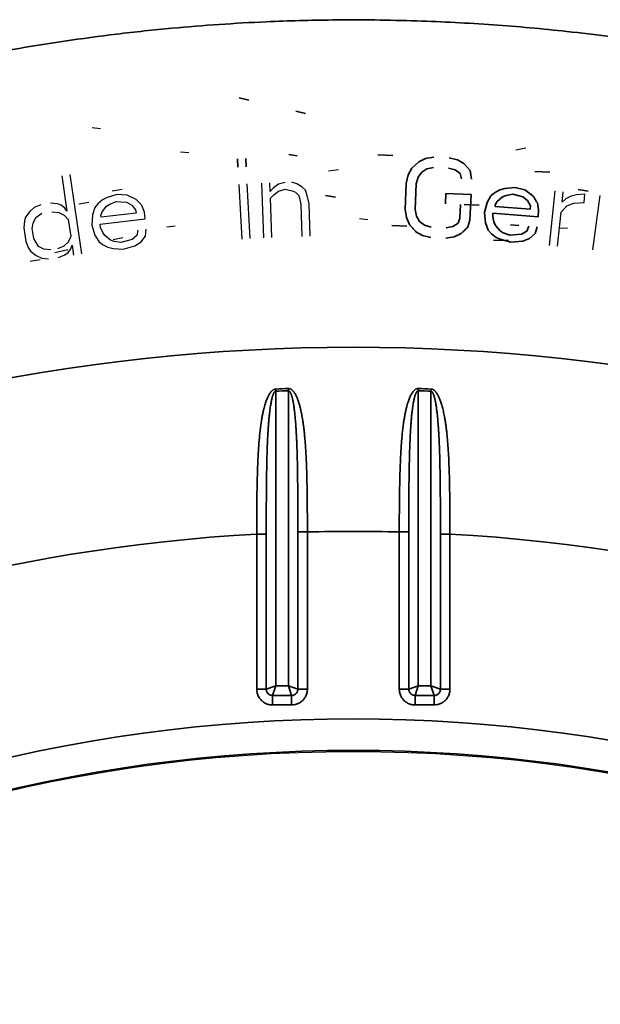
# Model space of a CAD drawing. Header units: millimetres. Extents: x -12192 to 12192, y -600 to 5895.
# Tile 76 of 118: x 1683 to 1701, y 3807 to 3838. Entities that reach past the tile are written whole.
import ezdxf

# ---------------------------------------------------------------- set-up
doc = ezdxf.new("R2010")
doc.units = ezdxf.units.MM
doc.header["$LTSCALE"] = 20
doc.layers.add('_Sichtbarkanten', color=7, linetype='Continuous', lineweight=25)
doc.layers.add('Sichtbar schmal (ISO)', color=7, linetype='Continuous', lineweight=35)

msp = doc.modelspace()

# ---------------------------------------------------------------- linework, layer by layer
at = {"layer": '_Sichtbarkanten'}
for p, q in [((1685.133, 3834.103), (1684.875, 3834.137)), ((1687.884, 3833.358), (1687.626, 3833.384)), ((1698.064, 3833.448), (1698.369, 3833.516)), ((1683.93, 3832.648), (1684.093, 3831.543)), ((1684.553, 3830.213), (1684.188, 3832.686)), ((1692.232, 3832.798), (1692.541, 3832.844)), ((1689.441, 3832.377), (1689.53, 3830.677)), ((1689.79, 3830.691), (1689.701, 3832.391)), ((1690.151, 3832.416), (1690.206, 3830.715)), ((1690.42, 3832.159), (1690.411, 3832.424)), ((1690.673, 3832.38), (1690.52, 3832.268)), ((1690.88, 3832.44), (1690.673, 3832.38)), ((1691.246, 3832.398), (1691.088, 3832.446)), ((1691.405, 3832.297), (1691.246, 3832.398)), ((1685.653, 3832.058), (1685.348, 3831.97)), ((1685.503, 3832.177), (1685.81, 3832.233)), ((1685.969, 3832.041), (1685.653, 3832.058)), ((1686.246, 3831.912), (1685.969, 3832.041)), ((1690.52, 3832.268), (1690.42, 3832.159)), ((1690.427, 3831.946), (1690.527, 3832.056)), ((1690.527, 3832.056), (1690.68, 3832.167)), ((1690.68, 3832.167), (1690.887, 3832.227)), ((1690.887, 3832.227), (1691.097, 3832.181)), ((1691.097, 3832.181), (1691.202, 3832.131)), ((1691.202, 3832.131), (1691.31, 3832.028)), ((1691.31, 3832.028), (1691.371, 3831.764)), ((1691.513, 3832.194), (1691.405, 3832.297)), ((1691.57, 3832.036), (1691.513, 3832.194)), ((1691.631, 3831.772), (1691.57, 3832.036)), ((1699.279, 3832.173), (1699.103, 3830.48)), ((1699.505, 3831.829), (1699.538, 3832.147)), ((1699.946, 3832.051), (1699.786, 3832.014)), ((1700.211, 3832.077), (1699.946, 3832.051)), ((1700.184, 3831.812), (1700.211, 3832.077)), ((1700.675, 3832.029), (1700.45, 3830.342)), ((1683.274, 3831.744), (1683.075, 3831.661)), ((1683.797, 3831.768), (1683.583, 3831.79)), ((1683.908, 3831.73), (1683.797, 3831.768)), ((1684.026, 3831.64), (1683.908, 3831.73)), ((1684.463, 3831.773), (1684.77, 3831.828)), ((1685.056, 3831.776), (1684.964, 3831.659)), ((1685.199, 3831.9), (1685.056, 3831.776)), ((1685.348, 3831.97), (1685.199, 3831.9)), ((1685.327, 3831.7), (1685.424, 3831.765)), ((1685.424, 3831.765), (1685.625, 3831.841)), ((1685.625, 3831.841), (1685.941, 3831.824)), ((1685.941, 3831.824), (1686.109, 3831.736)), ((1686.109, 3831.736), (1686.23, 3831.589)), ((1686.501, 3831.513), (1686.425, 3831.718)), ((1690.467, 3830.723), (1690.427, 3831.946)), ((1691.371, 3831.764), (1691.404, 3830.754)), ((1691.664, 3830.762), (1691.631, 3831.772)), ((1699.619, 3831.924), (1699.505, 3831.829)), ((1699.786, 3832.014), (1699.619, 3831.924)), ((1699.649, 3831.707), (1699.867, 3831.791)), ((1699.867, 3831.791), (1700.184, 3831.812)), ((1682.936, 3831.533), (1682.805, 3831.353)), ((1683.075, 3831.661), (1682.936, 3831.533)), ((1683.122, 3831.346), (1683.313, 3831.481)), ((1683.622, 3831.527), (1683.836, 3831.505)), ((1683.836, 3831.505), (1684.006, 3831.422)), ((1684.006, 3831.422), (1684.132, 3831.28)), ((1684.093, 3831.543), (1684.026, 3831.64)), ((1684.885, 3831.435), (1684.869, 3831.112)), ((1684.964, 3831.659), (1684.885, 3831.435)), ((1685.15, 3831.412), (1685.189, 3831.524)), ((1685.156, 3831.359), (1685.15, 3831.412)), ((1686.242, 3831.483), (1685.156, 3831.359)), ((1685.189, 3831.524), (1685.327, 3831.7)), ((1686.23, 3831.589), (1686.242, 3831.483)), ((1686.525, 3831.302), (1686.501, 3831.513)), ((1699.362, 3830.454), (1699.472, 3831.512)), ((1682.769, 3831.24), (1682.749, 3831.022)), ((1682.805, 3831.353), (1682.769, 3831.24)), ((1683.014, 3831.007), (1683.042, 3831.172)), ((1683.042, 3831.172), (1683.122, 3831.346)), ((1684.132, 3831.28), (1684.21, 3830.753)), ((1684.869, 3831.112), (1684.957, 3830.801)), ((1685.128, 3831.142), (1686.525, 3831.302)), ((1685.14, 3831.036), (1685.128, 3831.142)), ((1693.455, 3831.275), (1693.198, 3831.309)), ((1682.749, 3831.022), (1682.811, 3830.601)), ((1683.061, 3830.691), (1683.014, 3831.007)), ((1684.957, 3830.801), (1685.085, 3830.602)), ((1685.21, 3830.884), (1685.14, 3831.036)), ((1685.274, 3830.784), (1685.21, 3830.884)), ((1686.303, 3830.955), (1686.269, 3830.79)), ((1686.534, 3830.767), (1686.562, 3830.985)), ((1687.2, 3831.057), (1687.459, 3831.087)), ((1699.415, 3831.015), (1699.675, 3831.023)), ((1682.811, 3830.601), (1682.893, 3830.398)), ((1683.203, 3830.443), (1683.061, 3830.691)), ((1684.13, 3830.58), (1683.991, 3830.452)), ((1684.21, 3830.753), (1684.13, 3830.58)), ((1685.085, 3830.602), (1685.201, 3830.508)), ((1685.201, 3830.508), (1685.368, 3830.42)), ((1685.447, 3830.643), (1685.274, 3830.784)), ((1685.557, 3830.602), (1685.447, 3830.643)), ((1685.53, 3830.661), (1685.834, 3830.728)), ((1685.77, 3830.573), (1685.557, 3830.602)), ((1686.126, 3830.667), (1685.77, 3830.573)), ((1686.269, 3830.79), (1686.126, 3830.667)), ((1686.202, 3830.462), (1686.397, 3830.591)), ((1686.397, 3830.591), (1686.534, 3830.767)), ((1682.893, 3830.398), (1682.96, 3830.3)), ((1682.96, 3830.3), (1683.138, 3830.165)), ((1683.373, 3830.361), (1683.203, 3830.443)), ((1683.587, 3830.339), (1683.373, 3830.361)), ((1683.715, 3830.257), (1684.122, 3830.348)), ((1683.991, 3830.452), (1683.793, 3830.369)), ((1683.832, 3830.106), (1684.03, 3830.189)), ((1684.03, 3830.189), (1684.125, 3830.257)), ((1684.125, 3830.257), (1684.213, 3830.377)), ((1684.213, 3830.377), (1684.249, 3830.49)), ((1684.249, 3830.49), (1684.295, 3830.175)), ((1685.368, 3830.42), (1685.529, 3830.385)), ((1685.529, 3830.385), (1685.846, 3830.367)), ((1685.846, 3830.367), (1686.202, 3830.462)), ((1682.948, 3829.984), (1683.256, 3830.04)), ((1683.138, 3830.165), (1683.308, 3830.083)), ((1683.308, 3830.083), (1683.522, 3830.06))]:
    msp.add_line(p, q, dxfattribs=at)
msp.add_arc((1693.005, 3767.272), 47.457, 56.5611, 123.4389, dxfattribs=at)
for points in [[(1686.425, 3831.718), (1686.405, 3831.74), (1686.366, 3831.783), (1686.306, 3831.847), (1686.266, 3831.891), (1686.246, 3831.912)], [(1699.472, 3831.512), (1699.491, 3831.533), (1699.531, 3831.577), (1699.59, 3831.642), (1699.629, 3831.685), (1699.649, 3831.707)]]:
    msp.add_open_spline(points, degree=3, dxfattribs=at)
at = {"layer": 'Sichtbar schmal (ISO)'}
for p, q in [((1689.752, 3834.997), (1689.449, 3835.068)), ((1691.519, 3834.583), (1691.217, 3834.654)), ((1691.258, 3833.264), (1691.001, 3833.307)), ((1694.239, 3833.277), (1693.77, 3833.296)), ((1689.399, 3833.174), (1689.413, 3832.908)), ((1689.673, 3832.922), (1689.659, 3833.187)), ((1695.04, 3833.084), (1694.824, 3832.88)), ((1695.253, 3833.182), (1695.04, 3833.084)), ((1695.515, 3833.225), (1695.253, 3833.182)), ((1696.242, 3833.142), (1695.984, 3833.206)), ((1696.446, 3833.027), (1696.242, 3833.142)), ((1696.645, 3832.806), (1696.446, 3833.027)), ((1694.711, 3832.672), (1694.648, 3832.408)), ((1694.824, 3832.88), (1694.711, 3832.672)), ((1695.021, 3832.606), (1695.132, 3832.761)), ((1695.132, 3832.761), (1695.292, 3832.861)), ((1695.292, 3832.861), (1695.502, 3832.906)), ((1695.971, 3832.887), (1696.177, 3832.825)), ((1696.177, 3832.825), (1696.328, 3832.712)), ((1696.328, 3832.712), (1696.374, 3832.551)), ((1696.686, 3832.538), (1696.645, 3832.806)), ((1699.124, 3832.758), (1698.656, 3832.777)), ((1694.648, 3832.408), (1694.615, 3831.611)), ((1694.928, 3831.598), (1694.96, 3832.396)), ((1694.96, 3832.396), (1695.021, 3832.606)), ((1692.446, 3831.984), (1692.138, 3832.036)), ((1695.886, 3832.092), (1695.873, 3831.773)), ((1696.667, 3832.06), (1695.886, 3832.092)), ((1696.634, 3831.262), (1696.667, 3832.06)), ((1697.4, 3832.115), (1697.288, 3832.017)), ((1697.564, 3832.209), (1697.4, 3832.115)), ((1697.723, 3832.251), (1697.564, 3832.209)), ((1697.651, 3831.989), (1697.759, 3832.034)), ((1698.039, 3832.28), (1697.723, 3832.251)), ((1697.759, 3832.034), (1697.971, 3832.072)), ((1697.971, 3832.072), (1698.278, 3831.995)), ((1698.347, 3832.203), (1698.039, 3832.28)), ((1698.594, 3832.024), (1698.347, 3832.203)), ((1700.313, 3832.164), (1700.005, 3832.216)), ((1696.341, 3831.754), (1696.324, 3831.328)), ((1696.925, 3831.73), (1696.457, 3831.749)), ((1697.168, 3831.813), (1697.091, 3831.499)), ((1697.288, 3832.017), (1697.168, 3831.813)), ((1697.419, 3831.687), (1697.423, 3831.74)), ((1697.423, 3831.74), (1697.483, 3831.842)), ((1697.483, 3831.842), (1697.651, 3831.989)), ((1698.278, 3831.995), (1698.426, 3831.877)), ((1698.426, 3831.877), (1698.518, 3831.71)), ((1698.769, 3831.584), (1698.734, 3831.8)), ((1694.615, 3831.611), (1694.657, 3831.343)), ((1694.971, 3831.384), (1694.928, 3831.598)), ((1697.091, 3831.499), (1697.119, 3831.177)), ((1697.343, 3831.373), (1697.351, 3831.479)), ((1697.351, 3831.479), (1698.753, 3831.371)), ((1698.51, 3831.603), (1697.419, 3831.687)), ((1698.518, 3831.71), (1698.51, 3831.603)), ((1698.753, 3831.371), (1698.769, 3831.584)), ((1694.657, 3831.343), (1694.752, 3831.126)), ((1695.069, 3831.22), (1694.971, 3831.384)), ((1695.22, 3831.107), (1695.069, 3831.22)), ((1695.426, 3831.046), (1695.22, 3831.107)), ((1696.266, 3831.171), (1696.105, 3831.071)), ((1696.324, 3831.328), (1696.266, 3831.171)), ((1696.573, 3831.052), (1696.634, 3831.262)), ((1697.119, 3831.177), (1697.206, 3830.956)), ((1697.382, 3831.21), (1697.343, 3831.373)), ((1697.426, 3831.1), (1697.382, 3831.21)), ((1698.158, 3831.097), (1697.899, 3831.117)), ((1694.666, 3831.077), (1694.198, 3831.096)), ((1694.951, 3830.905), (1695.155, 3830.79)), ((1696.105, 3831.071), (1695.895, 3831.026)), ((1696.144, 3830.75), (1696.357, 3830.848)), ((1697.206, 3830.956), (1697.302, 3830.842)), ((1697.302, 3830.842), (1697.45, 3830.724)), ((1697.57, 3830.929), (1697.426, 3831.1)), ((1697.67, 3830.868), (1697.57, 3830.929)), ((1697.873, 3830.799), (1697.67, 3830.868)), ((1698.241, 3830.824), (1697.873, 3830.799)), ((1698.405, 3830.918), (1698.241, 3830.824)), ((1698.469, 3831.073), (1698.405, 3830.918)), ((1698.492, 3830.698), (1698.66, 3830.845)), ((1698.66, 3830.845), (1698.729, 3831.053)), ((1695.155, 3830.79), (1695.413, 3830.727)), ((1695.882, 3830.708), (1696.144, 3830.75)), ((1697.834, 3830.628), (1697.365, 3830.647)), ((1697.45, 3830.724), (1697.601, 3830.659)), ((1697.601, 3830.659), (1697.909, 3830.583)), ((1697.909, 3830.583), (1698.277, 3830.608)), ((1698.277, 3830.608), (1698.492, 3830.698)), ((1690.588, 3826.012), (1690.59, 3825.945)), ((1690.59, 3825.945), (1690.59, 3816.776)), ((1690.981, 3826.027), (1690.983, 3825.96)), ((1690.983, 3816.776), (1690.983, 3825.96)), ((1695.027, 3825.96), (1695.027, 3816.776)), ((1695.422, 3826.012), (1695.42, 3825.945)), ((1695.42, 3816.776), (1695.42, 3825.945)), ((1689.999, 3821.501), (1689.999, 3816.677)), ((1689.999, 3821.501), (1690.295, 3821.501)), ((1690.295, 3821.501), (1690.295, 3816.677)), ((1691.575, 3821.566), (1691.279, 3821.566)), ((1691.279, 3816.677), (1691.279, 3821.566)), ((1691.575, 3816.677), (1691.575, 3821.566)), ((1694.435, 3821.566), (1694.435, 3816.677)), ((1694.435, 3821.566), (1694.731, 3821.566)), ((1694.731, 3821.566), (1694.731, 3816.677)), ((1696.011, 3821.501), (1695.715, 3821.501)), ((1695.715, 3816.677), (1695.715, 3821.501)), ((1696.011, 3816.677), (1696.011, 3821.501)), ((1690.295, 3816.677), (1690.59, 3816.776)), ((1690.492, 3816.48), (1690.59, 3816.776)), ((1690.59, 3816.776), (1690.983, 3816.776)), ((1691.279, 3816.677), (1690.983, 3816.776)), ((1691.082, 3816.48), (1690.983, 3816.776)), ((1694.731, 3816.677), (1695.027, 3816.776)), ((1694.928, 3816.48), (1695.027, 3816.776)), ((1695.027, 3816.776), (1695.42, 3816.776)), ((1695.715, 3816.677), (1695.419, 3816.776)), ((1695.518, 3816.48), (1695.42, 3816.776)), ((1689.999, 3816.677), (1690.295, 3816.677)), ((1690.492, 3816.48), (1691.082, 3816.48)), ((1690.492, 3816.184), (1690.492, 3816.48)), ((1691.082, 3816.184), (1691.082, 3816.48)), ((1691.575, 3816.677), (1691.279, 3816.677)), ((1694.435, 3816.677), (1694.731, 3816.677)), ((1694.928, 3816.48), (1695.518, 3816.48)), ((1694.928, 3816.184), (1694.928, 3816.48)), ((1695.518, 3816.184), (1695.518, 3816.48)), ((1696.011, 3816.677), (1695.715, 3816.677)), ((1690.492, 3816.184), (1691.082, 3816.184)), ((1694.928, 3816.184), (1695.518, 3816.184))]:
    msp.add_line(p, q, dxfattribs=at)
for radius, start, end in [(60.041, 65.05667, 114.94333), (58.79, 91.97291, 92.35656), (58.723, 91.97291, 92.35656), (58.723, 87.64344, 88.02709), (58.79, 87.64344, 88.02709), (54.312, 93.1729, 117.6276), (54.312, 88.4912, 91.5088), (54.312, 62.3724, 86.8271), (48.479, 58.6998, 121.3002), (47.498, 58.6998, 121.3002)]:
    msp.add_arc((1693.005, 3767.272), radius, start, end, dxfattribs=at)
msp.add_ellipse((1695.029, 3825.96), major_axis=(-0.01, -0.3), ratio=0.007759, start_param=4.4866, end_param=4.712389, dxfattribs=at)
for points, knots in [([(1667.651, 3832.022), (1667.787, 3832.084), (1667.922, 3832.144), (1668.058, 3832.205), (1669.356, 3832.781), (1670.672, 3833.311), (1672.002, 3833.794), (1672.24, 3833.881), (1672.478, 3833.966), (1672.717, 3834.049), (1673.953, 3834.481), (1675.2, 3834.873), (1676.46, 3835.225), (1676.808, 3835.323), (1677.157, 3835.417), (1677.507, 3835.508), (1678.668, 3835.81), (1679.839, 3836.079), (1681.015, 3836.313), (1681.475, 3836.405), (1681.937, 3836.491), (1682.399, 3836.572), (1683.474, 3836.76), (1684.554, 3836.92), (1685.638, 3837.051), (1686.21, 3837.12), (1686.784, 3837.181), (1687.358, 3837.234), (1688.337, 3837.325), (1689.319, 3837.392), (1690.302, 3837.435), (1690.985, 3837.465), (1691.669, 3837.484), (1692.354, 3837.491), (1693.231, 3837.5), (1694.108, 3837.491), (1694.984, 3837.462), (1695.776, 3837.437), (1696.568, 3837.396), (1697.358, 3837.34), (1698.122, 3837.286), (1698.886, 3837.217), (1699.648, 3837.134), (1700.543, 3837.037), (1701.437, 3836.92), (1702.332, 3836.782), (1702.985, 3836.682), (1703.64, 3836.571), (1704.297, 3836.448), (1705.299, 3836.26), (1706.307, 3836.046), (1707.318, 3835.804), (1707.879, 3835.67), (1708.44, 3835.527), (1709.003, 3835.375), (1710.129, 3835.072), (1711.26, 3834.732), (1712.383, 3834.359), (1712.835, 3834.209), (1713.285, 3834.054), (1713.733, 3833.893), (1714.962, 3833.454), (1716.176, 3832.975), (1717.377, 3832.456), (1717.705, 3832.315), (1718.032, 3832.17), (1718.359, 3832.022)], [0, 0, 0, 0, 0.008623, 0.008623, 0.008623, 0.090909, 0.090909, 0.090909, 0.105629, 0.105629, 0.105629, 0.181818, 0.181818, 0.181818, 0.202874, 0.202874, 0.202874, 0.272727, 0.272727, 0.272727, 0.300046, 0.300046, 0.300046, 0.363636, 0.363636, 0.363636, 0.397236, 0.397236, 0.397236, 0.454545, 0.454545, 0.454545, 0.494391, 0.494391, 0.494391, 0.545455, 0.545455, 0.545455, 0.59165, 0.59165, 0.59165, 0.636364, 0.636364, 0.636364, 0.6889, 0.6889, 0.6889, 0.727273, 0.727273, 0.727273, 0.785788, 0.785788, 0.785788, 0.818182, 0.818182, 0.818182, 0.883039, 0.883039, 0.883039, 0.909091, 0.909091, 0.909091, 0.980481, 0.980481, 0.980481, 1, 1, 1, 1]), ([(1690.588, 3826.012), (1690.581, 3826.012), (1690.575, 3826.011), (1690.568, 3826.01), (1690.562, 3826.009), (1690.555, 3826.007), (1690.548, 3826.005), (1690.542, 3826.003), (1690.535, 3826), (1690.528, 3825.997), (1690.522, 3825.994), (1690.515, 3825.99), (1690.508, 3825.985), (1690.501, 3825.981), (1690.494, 3825.976), (1690.487, 3825.971), (1690.48, 3825.965), (1690.473, 3825.959), (1690.466, 3825.952), (1690.46, 3825.946), (1690.453, 3825.938), (1690.446, 3825.93), (1690.439, 3825.923), (1690.432, 3825.914), (1690.425, 3825.905), (1690.418, 3825.896), (1690.411, 3825.886), (1690.404, 3825.875), (1690.397, 3825.865), (1690.39, 3825.853), (1690.383, 3825.841), (1690.376, 3825.829), (1690.369, 3825.816), (1690.361, 3825.802), (1690.354, 3825.788), (1690.347, 3825.773), (1690.34, 3825.758), (1690.332, 3825.742), (1690.325, 3825.725), (1690.318, 3825.707), (1690.31, 3825.689), (1690.303, 3825.669), (1690.295, 3825.649), (1690.288, 3825.628), (1690.28, 3825.606), (1690.272, 3825.583), (1690.265, 3825.559), (1690.257, 3825.534), (1690.249, 3825.507), (1690.241, 3825.48), (1690.234, 3825.451), (1690.226, 3825.421), (1690.218, 3825.39), (1690.21, 3825.357), (1690.202, 3825.321), (1690.194, 3825.286), (1690.186, 3825.248), (1690.178, 3825.207), (1690.17, 3825.167), (1690.162, 3825.124), (1690.155, 3825.079), (1690.147, 3825.034), (1690.14, 3824.987), (1690.133, 3824.938), (1690.126, 3824.889), (1690.119, 3824.838), (1690.112, 3824.784), (1690.105, 3824.731), (1690.099, 3824.675), (1690.093, 3824.617), (1690.087, 3824.558), (1690.081, 3824.498), (1690.076, 3824.434), (1690.07, 3824.371), (1690.065, 3824.305), (1690.06, 3824.236), (1690.055, 3824.167), (1690.05, 3824.095), (1690.046, 3824.02), (1690.041, 3823.944), (1690.037, 3823.865), (1690.034, 3823.783), (1690.03, 3823.701), (1690.026, 3823.616), (1690.023, 3823.528), (1690.02, 3823.44), (1690.018, 3823.35), (1690.015, 3823.256), (1690.013, 3823.161), (1690.011, 3823.064), (1690.009, 3822.962), (1690.007, 3822.86), (1690.005, 3822.754), (1690.004, 3822.643), (1690.003, 3822.532), (1690.002, 3822.415), (1690.001, 3822.294), (1690, 3822.173), (1690, 3822.046), (1689.999, 3821.914), (1689.999, 3821.782), (1689.999, 3821.644), (1689.999, 3821.501)], [0, 0, 0, 0, 0.029412, 0.029412, 0.029412, 0.058824, 0.058824, 0.058824, 0.088235, 0.088235, 0.088235, 0.117647, 0.117647, 0.117647, 0.147059, 0.147059, 0.147059, 0.176471, 0.176471, 0.176471, 0.205882, 0.205882, 0.205882, 0.235294, 0.235294, 0.235294, 0.264706, 0.264706, 0.264706, 0.294118, 0.294118, 0.294118, 0.323529, 0.323529, 0.323529, 0.352941, 0.352941, 0.352941, 0.382353, 0.382353, 0.382353, 0.411765, 0.411765, 0.411765, 0.441176, 0.441176, 0.441176, 0.470588, 0.470588, 0.470588, 0.5, 0.5, 0.5, 0.529412, 0.529412, 0.529412, 0.558824, 0.558824, 0.558824, 0.588235, 0.588235, 0.588235, 0.617647, 0.617647, 0.617647, 0.647059, 0.647059, 0.647059, 0.676471, 0.676471, 0.676471, 0.705882, 0.705882, 0.705882, 0.735294, 0.735294, 0.735294, 0.764706, 0.764706, 0.764706, 0.794118, 0.794118, 0.794118, 0.823529, 0.823529, 0.823529, 0.852941, 0.852941, 0.852941, 0.882353, 0.882353, 0.882353, 0.911765, 0.911765, 0.911765, 0.941176, 0.941176, 0.941176, 0.970588, 0.970588, 0.970588, 1, 1, 1, 1]), ([(1690.59, 3825.945), (1690.587, 3825.945), (1690.584, 3825.944), (1690.581, 3825.943), (1690.577, 3825.942), (1690.574, 3825.94), (1690.571, 3825.938), (1690.568, 3825.936), (1690.564, 3825.933), (1690.561, 3825.93), (1690.557, 3825.927), (1690.554, 3825.923), (1690.551, 3825.919), (1690.547, 3825.914), (1690.544, 3825.909), (1690.54, 3825.904), (1690.537, 3825.899), (1690.533, 3825.893), (1690.53, 3825.886), (1690.526, 3825.879), (1690.523, 3825.872), (1690.519, 3825.864), (1690.516, 3825.857), (1690.513, 3825.848), (1690.509, 3825.839), (1690.506, 3825.83), (1690.502, 3825.821), (1690.499, 3825.81), (1690.495, 3825.8), (1690.492, 3825.788), (1690.488, 3825.776), (1690.484, 3825.765), (1690.481, 3825.752), (1690.477, 3825.738), (1690.474, 3825.724), (1690.47, 3825.71), (1690.466, 3825.694), (1690.463, 3825.678), (1690.459, 3825.662), (1690.455, 3825.644), (1690.452, 3825.626), (1690.448, 3825.607), (1690.444, 3825.587), (1690.44, 3825.567), (1690.437, 3825.545), (1690.433, 3825.522), (1690.429, 3825.499), (1690.425, 3825.474), (1690.421, 3825.447), (1690.417, 3825.421), (1690.413, 3825.392), (1690.409, 3825.362), (1690.406, 3825.332), (1690.402, 3825.299), (1690.398, 3825.264), (1690.394, 3825.229), (1690.39, 3825.192), (1690.386, 3825.152), (1690.382, 3825.112), (1690.378, 3825.07), (1690.374, 3825.026), (1690.37, 3824.982), (1690.366, 3824.935), (1690.363, 3824.887), (1690.359, 3824.839), (1690.356, 3824.788), (1690.352, 3824.735), (1690.349, 3824.683), (1690.346, 3824.628), (1690.343, 3824.57), (1690.34, 3824.513), (1690.337, 3824.453), (1690.334, 3824.391), (1690.331, 3824.328), (1690.329, 3824.263), (1690.326, 3824.195), (1690.324, 3824.128), (1690.321, 3824.057), (1690.319, 3823.982), (1690.317, 3823.908), (1690.315, 3823.83), (1690.313, 3823.749), (1690.311, 3823.669), (1690.309, 3823.585), (1690.308, 3823.498), (1690.306, 3823.411), (1690.305, 3823.322), (1690.304, 3823.229), (1690.302, 3823.137), (1690.301, 3823.041), (1690.3, 3822.94), (1690.299, 3822.84), (1690.298, 3822.735), (1690.298, 3822.626), (1690.297, 3822.516), (1690.296, 3822.402), (1690.296, 3822.282), (1690.296, 3822.163), (1690.295, 3822.038), (1690.295, 3821.908), (1690.295, 3821.778), (1690.295, 3821.642), (1690.295, 3821.501)], [0, 0, 0, 0, 0.029412, 0.029412, 0.029412, 0.058824, 0.058824, 0.058824, 0.088235, 0.088235, 0.088235, 0.117647, 0.117647, 0.117647, 0.147059, 0.147059, 0.147059, 0.176471, 0.176471, 0.176471, 0.205882, 0.205882, 0.205882, 0.235294, 0.235294, 0.235294, 0.264706, 0.264706, 0.264706, 0.294118, 0.294118, 0.294118, 0.323529, 0.323529, 0.323529, 0.352941, 0.352941, 0.352941, 0.382353, 0.382353, 0.382353, 0.411765, 0.411765, 0.411765, 0.441176, 0.441176, 0.441176, 0.470588, 0.470588, 0.470588, 0.5, 0.5, 0.5, 0.529412, 0.529412, 0.529412, 0.558824, 0.558824, 0.558824, 0.588235, 0.588235, 0.588235, 0.617647, 0.617647, 0.617647, 0.647059, 0.647059, 0.647059, 0.676471, 0.676471, 0.676471, 0.705882, 0.705882, 0.705882, 0.735294, 0.735294, 0.735294, 0.764706, 0.764706, 0.764706, 0.794118, 0.794118, 0.794118, 0.823529, 0.823529, 0.823529, 0.852941, 0.852941, 0.852941, 0.882353, 0.882353, 0.882353, 0.911765, 0.911765, 0.911765, 0.941176, 0.941176, 0.941176, 0.970588, 0.970588, 0.970588, 1, 1, 1, 1]), ([(1691.575, 3821.566), (1691.575, 3821.693), (1691.575, 3821.816), (1691.574, 3821.933), (1691.574, 3822.051), (1691.573, 3822.164), (1691.572, 3822.274), (1691.572, 3822.383), (1691.571, 3822.488), (1691.57, 3822.589), (1691.568, 3822.691), (1691.567, 3822.788), (1691.566, 3822.882), (1691.564, 3822.975), (1691.562, 3823.065), (1691.56, 3823.151), (1691.558, 3823.238), (1691.556, 3823.32), (1691.554, 3823.4), (1691.552, 3823.479), (1691.549, 3823.555), (1691.546, 3823.628), (1691.544, 3823.701), (1691.541, 3823.77), (1691.538, 3823.837), (1691.535, 3823.904), (1691.531, 3823.967), (1691.528, 3824.028), (1691.524, 3824.089), (1691.521, 3824.148), (1691.517, 3824.203), (1691.513, 3824.259), (1691.509, 3824.312), (1691.505, 3824.364), (1691.501, 3824.415), (1691.497, 3824.464), (1691.493, 3824.511), (1691.489, 3824.557), (1691.484, 3824.602), (1691.48, 3824.645), (1691.475, 3824.688), (1691.471, 3824.73), (1691.466, 3824.769), (1691.461, 3824.809), (1691.457, 3824.847), (1691.452, 3824.883), (1691.447, 3824.92), (1691.442, 3824.955), (1691.437, 3824.988), (1691.432, 3825.022), (1691.427, 3825.054), (1691.422, 3825.085), (1691.417, 3825.116), (1691.412, 3825.146), (1691.406, 3825.174), (1691.401, 3825.203), (1691.396, 3825.23), (1691.391, 3825.256), (1691.386, 3825.283), (1691.38, 3825.308), (1691.375, 3825.332), (1691.37, 3825.356), (1691.364, 3825.379), (1691.359, 3825.401), (1691.354, 3825.424), (1691.348, 3825.445), (1691.343, 3825.465), (1691.337, 3825.486), (1691.332, 3825.506), (1691.327, 3825.525), (1691.321, 3825.544), (1691.316, 3825.562), (1691.31, 3825.579), (1691.305, 3825.597), (1691.3, 3825.613), (1691.294, 3825.629), (1691.289, 3825.645), (1691.283, 3825.66), (1691.278, 3825.675), (1691.273, 3825.689), (1691.267, 3825.703), (1691.262, 3825.716), (1691.257, 3825.73), (1691.251, 3825.742), (1691.246, 3825.754), (1691.241, 3825.766), (1691.236, 3825.777), (1691.231, 3825.788), (1691.226, 3825.798), (1691.221, 3825.808), (1691.216, 3825.818), (1691.211, 3825.827), (1691.206, 3825.837), (1691.201, 3825.845), (1691.197, 3825.854), (1691.192, 3825.862), (1691.187, 3825.869), (1691.183, 3825.877), (1691.178, 3825.884), (1691.173, 3825.891), (1691.169, 3825.898), (1691.164, 3825.905), (1691.16, 3825.911), (1691.155, 3825.917), (1691.151, 3825.923), (1691.146, 3825.929), (1691.142, 3825.935), (1691.137, 3825.94), (1691.133, 3825.945), (1691.128, 3825.951), (1691.124, 3825.956), (1691.119, 3825.96), (1691.114, 3825.965), (1691.109, 3825.97), (1691.105, 3825.974), (1691.1, 3825.978), (1691.095, 3825.983), (1691.09, 3825.987), (1691.085, 3825.991), (1691.079, 3825.995), (1691.074, 3825.998), (1691.068, 3826.002), (1691.062, 3826.006), (1691.056, 3826.009), (1691.049, 3826.012), (1691.042, 3826.016), (1691.035, 3826.018), (1691.027, 3826.021), (1691.019, 3826.023), (1691.01, 3826.025), (1691.001, 3826.027), (1690.991, 3826.027), (1690.981, 3826.027)], [0, 0, 0, 0, 0.022727, 0.022727, 0.022727, 0.045455, 0.045455, 0.045455, 0.068182, 0.068182, 0.068182, 0.090909, 0.090909, 0.090909, 0.113636, 0.113636, 0.113636, 0.136364, 0.136364, 0.136364, 0.159091, 0.159091, 0.159091, 0.181818, 0.181818, 0.181818, 0.204545, 0.204545, 0.204545, 0.227273, 0.227273, 0.227273, 0.25, 0.25, 0.25, 0.272727, 0.272727, 0.272727, 0.295455, 0.295455, 0.295455, 0.318182, 0.318182, 0.318182, 0.340909, 0.340909, 0.340909, 0.363636, 0.363636, 0.363636, 0.386364, 0.386364, 0.386364, 0.409091, 0.409091, 0.409091, 0.431818, 0.431818, 0.431818, 0.454545, 0.454545, 0.454545, 0.477273, 0.477273, 0.477273, 0.5, 0.5, 0.5, 0.522727, 0.522727, 0.522727, 0.545455, 0.545455, 0.545455, 0.568182, 0.568182, 0.568182, 0.590909, 0.590909, 0.590909, 0.613636, 0.613636, 0.613636, 0.636364, 0.636364, 0.636364, 0.659091, 0.659091, 0.659091, 0.681818, 0.681818, 0.681818, 0.704545, 0.704545, 0.704545, 0.727273, 0.727273, 0.727273, 0.75, 0.75, 0.75, 0.772727, 0.772727, 0.772727, 0.795455, 0.795455, 0.795455, 0.818182, 0.818182, 0.818182, 0.840909, 0.840909, 0.840909, 0.863636, 0.863636, 0.863636, 0.886364, 0.886364, 0.886364, 0.909091, 0.909091, 0.909091, 0.931818, 0.931818, 0.931818, 0.954545, 0.954545, 0.954545, 0.977273, 0.977273, 0.977273, 1, 1, 1, 1]), ([(1691.279, 3821.566), (1691.279, 3821.691), (1691.279, 3821.812), (1691.279, 3821.928), (1691.279, 3822.044), (1691.278, 3822.155), (1691.278, 3822.263), (1691.278, 3822.371), (1691.277, 3822.474), (1691.277, 3822.574), (1691.276, 3822.674), (1691.275, 3822.77), (1691.275, 3822.862), (1691.274, 3822.954), (1691.273, 3823.043), (1691.272, 3823.128), (1691.271, 3823.213), (1691.27, 3823.294), (1691.269, 3823.372), (1691.268, 3823.45), (1691.267, 3823.525), (1691.265, 3823.597), (1691.264, 3823.669), (1691.262, 3823.737), (1691.261, 3823.803), (1691.259, 3823.869), (1691.258, 3823.931), (1691.256, 3823.991), (1691.254, 3824.051), (1691.253, 3824.109), (1691.251, 3824.164), (1691.249, 3824.219), (1691.247, 3824.271), (1691.245, 3824.322), (1691.243, 3824.372), (1691.241, 3824.42), (1691.239, 3824.466), (1691.237, 3824.513), (1691.234, 3824.557), (1691.232, 3824.599), (1691.23, 3824.642), (1691.228, 3824.682), (1691.225, 3824.721), (1691.223, 3824.76), (1691.221, 3824.797), (1691.218, 3824.833), (1691.216, 3824.869), (1691.213, 3824.904), (1691.211, 3824.937), (1691.208, 3824.97), (1691.206, 3825.002), (1691.203, 3825.032), (1691.201, 3825.063), (1691.198, 3825.092), (1691.196, 3825.12), (1691.193, 3825.148), (1691.19, 3825.175), (1691.188, 3825.201), (1691.185, 3825.227), (1691.183, 3825.252), (1691.18, 3825.275), (1691.177, 3825.299), (1691.175, 3825.322), (1691.172, 3825.344), (1691.169, 3825.366), (1691.167, 3825.387), (1691.164, 3825.407), (1691.161, 3825.427), (1691.159, 3825.447), (1691.156, 3825.465), (1691.153, 3825.484), (1691.15, 3825.502), (1691.148, 3825.519), (1691.145, 3825.536), (1691.142, 3825.552), (1691.14, 3825.568), (1691.137, 3825.584), (1691.134, 3825.599), (1691.132, 3825.613), (1691.129, 3825.628), (1691.126, 3825.641), (1691.124, 3825.654), (1691.121, 3825.667), (1691.118, 3825.679), (1691.116, 3825.691), (1691.113, 3825.703), (1691.111, 3825.714), (1691.108, 3825.724), (1691.106, 3825.735), (1691.103, 3825.745), (1691.101, 3825.754), (1691.098, 3825.763), (1691.096, 3825.772), (1691.093, 3825.781), (1691.091, 3825.789), (1691.089, 3825.797), (1691.086, 3825.805), (1691.084, 3825.812), (1691.082, 3825.819), (1691.079, 3825.826), (1691.077, 3825.833), (1691.075, 3825.84), (1691.073, 3825.846), (1691.07, 3825.852), (1691.068, 3825.858), (1691.066, 3825.863), (1691.064, 3825.869), (1691.061, 3825.874), (1691.059, 3825.88), (1691.057, 3825.885), (1691.054, 3825.89), (1691.052, 3825.894), (1691.05, 3825.899), (1691.047, 3825.903), (1691.045, 3825.908), (1691.043, 3825.912), (1691.04, 3825.916), (1691.038, 3825.92), (1691.035, 3825.924), (1691.032, 3825.928), (1691.03, 3825.932), (1691.027, 3825.935), (1691.024, 3825.939), (1691.021, 3825.942), (1691.017, 3825.946), (1691.014, 3825.949), (1691.01, 3825.951), (1691.006, 3825.954), (1691.002, 3825.956), (1690.998, 3825.958), (1690.993, 3825.96), (1690.989, 3825.96), (1690.983, 3825.96)], [0, 0, 0, 0, 0.022727, 0.022727, 0.022727, 0.045455, 0.045455, 0.045455, 0.068182, 0.068182, 0.068182, 0.090909, 0.090909, 0.090909, 0.113636, 0.113636, 0.113636, 0.136364, 0.136364, 0.136364, 0.159091, 0.159091, 0.159091, 0.181818, 0.181818, 0.181818, 0.204545, 0.204545, 0.204545, 0.227273, 0.227273, 0.227273, 0.25, 0.25, 0.25, 0.272727, 0.272727, 0.272727, 0.295455, 0.295455, 0.295455, 0.318182, 0.318182, 0.318182, 0.340909, 0.340909, 0.340909, 0.363636, 0.363636, 0.363636, 0.386364, 0.386364, 0.386364, 0.409091, 0.409091, 0.409091, 0.431818, 0.431818, 0.431818, 0.454545, 0.454545, 0.454545, 0.477273, 0.477273, 0.477273, 0.5, 0.5, 0.5, 0.522727, 0.522727, 0.522727, 0.545455, 0.545455, 0.545455, 0.568182, 0.568182, 0.568182, 0.590909, 0.590909, 0.590909, 0.613636, 0.613636, 0.613636, 0.636364, 0.636364, 0.636364, 0.659091, 0.659091, 0.659091, 0.681818, 0.681818, 0.681818, 0.704545, 0.704545, 0.704545, 0.727273, 0.727273, 0.727273, 0.75, 0.75, 0.75, 0.772727, 0.772727, 0.772727, 0.795455, 0.795455, 0.795455, 0.818182, 0.818182, 0.818182, 0.840909, 0.840909, 0.840909, 0.863636, 0.863636, 0.863636, 0.886364, 0.886364, 0.886364, 0.909091, 0.909091, 0.909091, 0.931818, 0.931818, 0.931818, 0.954545, 0.954545, 0.954545, 0.977273, 0.977273, 0.977273, 1, 1, 1, 1]), ([(1695.029, 3826.027), (1695.022, 3826.027), (1695.015, 3826.027), (1695.009, 3826.026), (1695.002, 3826.025), (1694.995, 3826.024), (1694.987, 3826.022), (1694.98, 3826.02), (1694.973, 3826.018), (1694.965, 3826.014), (1694.958, 3826.011), (1694.951, 3826.007), (1694.943, 3826.003), (1694.936, 3825.998), (1694.929, 3825.993), (1694.921, 3825.987), (1694.914, 3825.982), (1694.906, 3825.975), (1694.899, 3825.968), (1694.892, 3825.961), (1694.884, 3825.953), (1694.877, 3825.945), (1694.87, 3825.937), (1694.862, 3825.927), (1694.855, 3825.918), (1694.847, 3825.908), (1694.84, 3825.897), (1694.833, 3825.886), (1694.825, 3825.874), (1694.818, 3825.862), (1694.81, 3825.849), (1694.803, 3825.835), (1694.795, 3825.821), (1694.788, 3825.806), (1694.78, 3825.791), (1694.773, 3825.775), (1694.765, 3825.757), (1694.757, 3825.74), (1694.75, 3825.721), (1694.742, 3825.701), (1694.734, 3825.681), (1694.726, 3825.66), (1694.718, 3825.637), (1694.711, 3825.614), (1694.703, 3825.59), (1694.695, 3825.563), (1694.687, 3825.537), (1694.679, 3825.509), (1694.671, 3825.479), (1694.663, 3825.449), (1694.654, 3825.417), (1694.646, 3825.382), (1694.638, 3825.347), (1694.63, 3825.309), (1694.622, 3825.269), (1694.614, 3825.229), (1694.606, 3825.187), (1694.598, 3825.142), (1694.59, 3825.098), (1694.582, 3825.052), (1694.575, 3825.003), (1694.568, 3824.954), (1694.561, 3824.903), (1694.554, 3824.85), (1694.547, 3824.797), (1694.54, 3824.741), (1694.534, 3824.683), (1694.528, 3824.625), (1694.522, 3824.565), (1694.516, 3824.502), (1694.51, 3824.438), (1694.505, 3824.373), (1694.5, 3824.304), (1694.495, 3824.235), (1694.49, 3824.163), (1694.486, 3824.088), (1694.481, 3824.012), (1694.477, 3823.933), (1694.473, 3823.851), (1694.469, 3823.769), (1694.466, 3823.684), (1694.462, 3823.596), (1694.459, 3823.508), (1694.456, 3823.418), (1694.454, 3823.324), (1694.451, 3823.23), (1694.449, 3823.132), (1694.447, 3823.031), (1694.445, 3822.929), (1694.443, 3822.823), (1694.442, 3822.712), (1694.44, 3822.6), (1694.439, 3822.484), (1694.438, 3822.362), (1694.437, 3822.241), (1694.436, 3822.113), (1694.436, 3821.981), (1694.435, 3821.848), (1694.435, 3821.71), (1694.435, 3821.566)], [0, 0, 0, 0, 0.030303, 0.030303, 0.030303, 0.0606061, 0.0606061, 0.0606061, 0.0909091, 0.0909091, 0.0909091, 0.1212121, 0.1212121, 0.1212121, 0.1515152, 0.1515152, 0.1515152, 0.1818182, 0.1818182, 0.1818182, 0.2121212, 0.2121212, 0.2121212, 0.2424242, 0.2424242, 0.2424242, 0.2727273, 0.2727273, 0.2727273, 0.3030303, 0.3030303, 0.3030303, 0.3333333, 0.3333333, 0.3333333, 0.3636364, 0.3636364, 0.3636364, 0.3939394, 0.3939394, 0.3939394, 0.4242424, 0.4242424, 0.4242424, 0.4545455, 0.4545455, 0.4545455, 0.4848485, 0.4848485, 0.4848485, 0.5151515, 0.5151515, 0.5151515, 0.5454545, 0.5454545, 0.5454545, 0.5757576, 0.5757576, 0.5757576, 0.6060606, 0.6060606, 0.6060606, 0.6363636, 0.6363636, 0.6363636, 0.6666667, 0.6666667, 0.6666667, 0.6969697, 0.6969697, 0.6969697, 0.7272727, 0.7272727, 0.7272727, 0.7575758, 0.7575758, 0.7575758, 0.7878788, 0.7878788, 0.7878788, 0.8181818, 0.8181818, 0.8181818, 0.8484848, 0.8484848, 0.8484848, 0.8787879, 0.8787879, 0.8787879, 0.9090909, 0.9090909, 0.9090909, 0.9393939, 0.9393939, 0.9393939, 0.969697, 0.969697, 0.969697, 1, 1, 1, 1]), ([(1695.027, 3825.96), (1695.023, 3825.96), (1695.02, 3825.96), (1695.016, 3825.959), (1695.013, 3825.958), (1695.009, 3825.957), (1695.006, 3825.955), (1695.002, 3825.953), (1694.999, 3825.951), (1694.995, 3825.948), (1694.991, 3825.944), (1694.988, 3825.941), (1694.984, 3825.936), (1694.98, 3825.932), (1694.976, 3825.927), (1694.973, 3825.921), (1694.969, 3825.915), (1694.965, 3825.909), (1694.962, 3825.902), (1694.958, 3825.895), (1694.954, 3825.887), (1694.951, 3825.879), (1694.947, 3825.871), (1694.943, 3825.862), (1694.94, 3825.852), (1694.936, 3825.842), (1694.932, 3825.832), (1694.929, 3825.821), (1694.925, 3825.809), (1694.921, 3825.797), (1694.917, 3825.784), (1694.914, 3825.771), (1694.91, 3825.757), (1694.906, 3825.742), (1694.902, 3825.727), (1694.899, 3825.711), (1694.895, 3825.694), (1694.891, 3825.677), (1694.887, 3825.659), (1694.883, 3825.639), (1694.879, 3825.619), (1694.876, 3825.598), (1694.872, 3825.576), (1694.868, 3825.553), (1694.864, 3825.529), (1694.86, 3825.503), (1694.856, 3825.478), (1694.852, 3825.45), (1694.848, 3825.42), (1694.844, 3825.391), (1694.84, 3825.359), (1694.836, 3825.324), (1694.832, 3825.29), (1694.827, 3825.253), (1694.823, 3825.214), (1694.819, 3825.174), (1694.815, 3825.133), (1694.811, 3825.089), (1694.808, 3825.045), (1694.804, 3824.999), (1694.8, 3824.951), (1694.796, 3824.903), (1694.793, 3824.853), (1694.79, 3824.801), (1694.786, 3824.748), (1694.783, 3824.694), (1694.78, 3824.636), (1694.777, 3824.579), (1694.774, 3824.52), (1694.771, 3824.457), (1694.768, 3824.395), (1694.765, 3824.331), (1694.763, 3824.263), (1694.76, 3824.195), (1694.758, 3824.124), (1694.756, 3824.05), (1694.753, 3823.976), (1694.751, 3823.898), (1694.749, 3823.817), (1694.747, 3823.736), (1694.746, 3823.652), (1694.744, 3823.566), (1694.742, 3823.479), (1694.741, 3823.39), (1694.74, 3823.297), (1694.739, 3823.205), (1694.737, 3823.109), (1694.736, 3823.009), (1694.736, 3822.909), (1694.735, 3822.804), (1694.734, 3822.694), (1694.733, 3822.585), (1694.733, 3822.47), (1694.732, 3822.35), (1694.732, 3822.23), (1694.731, 3822.105), (1694.731, 3821.974), (1694.731, 3821.844), (1694.731, 3821.707), (1694.731, 3821.566)], [0, 0, 0, 0, 0.030303, 0.030303, 0.030303, 0.0606061, 0.0606061, 0.0606061, 0.0909091, 0.0909091, 0.0909091, 0.1212121, 0.1212121, 0.1212121, 0.1515152, 0.1515152, 0.1515152, 0.1818182, 0.1818182, 0.1818182, 0.2121212, 0.2121212, 0.2121212, 0.2424242, 0.2424242, 0.2424242, 0.2727273, 0.2727273, 0.2727273, 0.3030303, 0.3030303, 0.3030303, 0.3333333, 0.3333333, 0.3333333, 0.3636364, 0.3636364, 0.3636364, 0.3939394, 0.3939394, 0.3939394, 0.4242424, 0.4242424, 0.4242424, 0.4545455, 0.4545455, 0.4545455, 0.4848485, 0.4848485, 0.4848485, 0.5151515, 0.5151515, 0.5151515, 0.5454545, 0.5454545, 0.5454545, 0.5757576, 0.5757576, 0.5757576, 0.6060606, 0.6060606, 0.6060606, 0.6363636, 0.6363636, 0.6363636, 0.6666667, 0.6666667, 0.6666667, 0.6969697, 0.6969697, 0.6969697, 0.7272727, 0.7272727, 0.7272727, 0.7575758, 0.7575758, 0.7575758, 0.7878788, 0.7878788, 0.7878788, 0.8181818, 0.8181818, 0.8181818, 0.8484848, 0.8484848, 0.8484848, 0.8787879, 0.8787879, 0.8787879, 0.9090909, 0.9090909, 0.9090909, 0.9393939, 0.9393939, 0.9393939, 0.969697, 0.969697, 0.969697, 1, 1, 1, 1]), ([(1695.715, 3821.501), (1695.715, 3821.606), (1695.715, 3821.711), (1695.715, 3821.816), (1695.715, 3821.922), (1695.715, 3822.027), (1695.714, 3822.133), (1695.714, 3822.239), (1695.714, 3822.345), (1695.713, 3822.451), (1695.713, 3822.557), (1695.712, 3822.661), (1695.711, 3822.764), (1695.71, 3822.866), (1695.709, 3822.967), (1695.708, 3823.065), (1695.707, 3823.163), (1695.706, 3823.257), (1695.705, 3823.348), (1695.703, 3823.44), (1695.702, 3823.527), (1695.7, 3823.609), (1695.698, 3823.692), (1695.697, 3823.77), (1695.695, 3823.843), (1695.693, 3823.917), (1695.691, 3823.986), (1695.689, 3824.052), (1695.687, 3824.117), (1695.684, 3824.179), (1695.682, 3824.238), (1695.68, 3824.297), (1695.678, 3824.353), (1695.675, 3824.407), (1695.673, 3824.46), (1695.67, 3824.511), (1695.668, 3824.56), (1695.665, 3824.609), (1695.662, 3824.655), (1695.66, 3824.699), (1695.657, 3824.744), (1695.654, 3824.786), (1695.651, 3824.826), (1695.649, 3824.866), (1695.646, 3824.904), (1695.643, 3824.941), (1695.64, 3824.977), (1695.637, 3825.012), (1695.634, 3825.045), (1695.631, 3825.078), (1695.628, 3825.11), (1695.625, 3825.14), (1695.623, 3825.17), (1695.62, 3825.199), (1695.617, 3825.226), (1695.614, 3825.254), (1695.611, 3825.28), (1695.607, 3825.306), (1695.604, 3825.331), (1695.601, 3825.356), (1695.598, 3825.379), (1695.595, 3825.403), (1695.592, 3825.425), (1695.589, 3825.447), (1695.585, 3825.469), (1695.582, 3825.49), (1695.579, 3825.511), (1695.576, 3825.531), (1695.572, 3825.55), (1695.569, 3825.569), (1695.566, 3825.588), (1695.562, 3825.606), (1695.559, 3825.623), (1695.555, 3825.64), (1695.552, 3825.656), (1695.549, 3825.671), (1695.545, 3825.687), (1695.542, 3825.702), (1695.538, 3825.716), (1695.535, 3825.73), (1695.531, 3825.743), (1695.528, 3825.756), (1695.524, 3825.769), (1695.521, 3825.781), (1695.517, 3825.792), (1695.513, 3825.804), (1695.51, 3825.814), (1695.507, 3825.824), (1695.503, 3825.833), (1695.5, 3825.842), (1695.496, 3825.85), (1695.493, 3825.858), (1695.49, 3825.866), (1695.487, 3825.873), (1695.483, 3825.879), (1695.48, 3825.885), (1695.477, 3825.891), (1695.474, 3825.897), (1695.471, 3825.902), (1695.468, 3825.906), (1695.465, 3825.911), (1695.462, 3825.915), (1695.459, 3825.918), (1695.457, 3825.922), (1695.454, 3825.925), (1695.451, 3825.928), (1695.448, 3825.931), (1695.445, 3825.934), (1695.442, 3825.936), (1695.439, 3825.938), (1695.436, 3825.94), (1695.432, 3825.942), (1695.428, 3825.944), (1695.424, 3825.945), (1695.42, 3825.945)], [0, 0, 0, 0, 0.026316, 0.026316, 0.026316, 0.052632, 0.052632, 0.052632, 0.078947, 0.078947, 0.078947, 0.105263, 0.105263, 0.105263, 0.131579, 0.131579, 0.131579, 0.157895, 0.157895, 0.157895, 0.184211, 0.184211, 0.184211, 0.210526, 0.210526, 0.210526, 0.236842, 0.236842, 0.236842, 0.263158, 0.263158, 0.263158, 0.289474, 0.289474, 0.289474, 0.315789, 0.315789, 0.315789, 0.342105, 0.342105, 0.342105, 0.368421, 0.368421, 0.368421, 0.394737, 0.394737, 0.394737, 0.421053, 0.421053, 0.421053, 0.447368, 0.447368, 0.447368, 0.473684, 0.473684, 0.473684, 0.5, 0.5, 0.5, 0.526316, 0.526316, 0.526316, 0.552632, 0.552632, 0.552632, 0.578947, 0.578947, 0.578947, 0.605263, 0.605263, 0.605263, 0.631579, 0.631579, 0.631579, 0.657895, 0.657895, 0.657895, 0.684211, 0.684211, 0.684211, 0.710526, 0.710526, 0.710526, 0.736842, 0.736842, 0.736842, 0.763158, 0.763158, 0.763158, 0.789474, 0.789474, 0.789474, 0.815789, 0.815789, 0.815789, 0.842105, 0.842105, 0.842105, 0.868421, 0.868421, 0.868421, 0.894737, 0.894737, 0.894737, 0.921053, 0.921053, 0.921053, 0.947368, 0.947368, 0.947368, 0.973684, 0.973684, 0.973684, 1, 1, 1, 1]), ([(1696.011, 3821.501), (1696.011, 3821.608), (1696.011, 3821.714), (1696.011, 3821.821), (1696.011, 3821.928), (1696.01, 3822.035), (1696.01, 3822.142), (1696.009, 3822.25), (1696.009, 3822.358), (1696.008, 3822.465), (1696.007, 3822.573), (1696.005, 3822.679), (1696.004, 3822.783), (1696.002, 3822.887), (1696.001, 3822.989), (1695.999, 3823.088), (1695.996, 3823.188), (1695.994, 3823.284), (1695.991, 3823.377), (1695.989, 3823.469), (1695.986, 3823.557), (1695.982, 3823.641), (1695.979, 3823.725), (1695.975, 3823.804), (1695.972, 3823.879), (1695.968, 3823.954), (1695.964, 3824.024), (1695.96, 3824.09), (1695.956, 3824.157), (1695.951, 3824.22), (1695.947, 3824.28), (1695.942, 3824.34), (1695.938, 3824.396), (1695.933, 3824.451), (1695.928, 3824.505), (1695.923, 3824.557), (1695.918, 3824.607), (1695.913, 3824.656), (1695.908, 3824.703), (1695.902, 3824.748), (1695.897, 3824.793), (1695.891, 3824.836), (1695.886, 3824.876), (1695.88, 3824.917), (1695.875, 3824.956), (1695.869, 3824.993), (1695.863, 3825.03), (1695.858, 3825.065), (1695.852, 3825.099), (1695.846, 3825.132), (1695.84, 3825.164), (1695.834, 3825.195), (1695.828, 3825.226), (1695.822, 3825.255), (1695.816, 3825.283), (1695.81, 3825.311), (1695.804, 3825.338), (1695.798, 3825.363), (1695.792, 3825.389), (1695.786, 3825.414), (1695.78, 3825.438), (1695.773, 3825.462), (1695.767, 3825.485), (1695.761, 3825.507), (1695.754, 3825.529), (1695.748, 3825.551), (1695.741, 3825.571), (1695.735, 3825.592), (1695.728, 3825.612), (1695.721, 3825.631), (1695.714, 3825.65), (1695.708, 3825.668), (1695.701, 3825.685), (1695.694, 3825.702), (1695.687, 3825.719), (1695.681, 3825.734), (1695.674, 3825.75), (1695.667, 3825.765), (1695.66, 3825.78), (1695.653, 3825.794), (1695.646, 3825.808), (1695.639, 3825.821), (1695.632, 3825.834), (1695.624, 3825.846), (1695.617, 3825.857), (1695.61, 3825.869), (1695.603, 3825.879), (1695.596, 3825.889), (1695.59, 3825.899), (1695.583, 3825.908), (1695.576, 3825.916), (1695.57, 3825.924), (1695.563, 3825.932), (1695.557, 3825.939), (1695.55, 3825.945), (1695.544, 3825.952), (1695.538, 3825.957), (1695.532, 3825.963), (1695.526, 3825.968), (1695.52, 3825.973), (1695.514, 3825.977), (1695.508, 3825.982), (1695.502, 3825.985), (1695.497, 3825.989), (1695.491, 3825.992), (1695.485, 3825.995), (1695.479, 3825.998), (1695.474, 3826.001), (1695.467, 3826.003), (1695.461, 3826.005), (1695.454, 3826.007), (1695.447, 3826.009), (1695.44, 3826.011), (1695.431, 3826.012), (1695.422, 3826.012)], [0, 0, 0, 0, 0.0263158, 0.0263158, 0.0263158, 0.0526316, 0.0526316, 0.0526316, 0.0789474, 0.0789474, 0.0789474, 0.1052632, 0.1052632, 0.1052632, 0.1315789, 0.1315789, 0.1315789, 0.1578947, 0.1578947, 0.1578947, 0.1842105, 0.1842105, 0.1842105, 0.2105263, 0.2105263, 0.2105263, 0.2368421, 0.2368421, 0.2368421, 0.2631579, 0.2631579, 0.2631579, 0.2894737, 0.2894737, 0.2894737, 0.3157895, 0.3157895, 0.3157895, 0.3421053, 0.3421053, 0.3421053, 0.3684211, 0.3684211, 0.3684211, 0.3947368, 0.3947368, 0.3947368, 0.4210526, 0.4210526, 0.4210526, 0.4473684, 0.4473684, 0.4473684, 0.4736842, 0.4736842, 0.4736842, 0.5, 0.5, 0.5, 0.5263158, 0.5263158, 0.5263158, 0.5526316, 0.5526316, 0.5526316, 0.5789474, 0.5789474, 0.5789474, 0.6052632, 0.6052632, 0.6052632, 0.6315789, 0.6315789, 0.6315789, 0.6578947, 0.6578947, 0.6578947, 0.6842105, 0.6842105, 0.6842105, 0.7105263, 0.7105263, 0.7105263, 0.7368421, 0.7368421, 0.7368421, 0.7631579, 0.7631579, 0.7631579, 0.7894737, 0.7894737, 0.7894737, 0.8157895, 0.8157895, 0.8157895, 0.8421053, 0.8421053, 0.8421053, 0.8684211, 0.8684211, 0.8684211, 0.8947368, 0.8947368, 0.8947368, 0.9210526, 0.9210526, 0.9210526, 0.9473684, 0.9473684, 0.9473684, 0.9736842, 0.9736842, 0.9736842, 1, 1, 1, 1]), ([(1690.295, 3816.677), (1690.294, 3816.664), (1690.296, 3816.651), (1690.298, 3816.637), (1690.301, 3816.623), (1690.306, 3816.609), (1690.312, 3816.595), (1690.318, 3816.581), (1690.327, 3816.567), (1690.336, 3816.555), (1690.346, 3816.542), (1690.357, 3816.532), (1690.369, 3816.522), (1690.38, 3816.513), (1690.392, 3816.506), (1690.405, 3816.499), (1690.418, 3816.493), (1690.433, 3816.488), (1690.447, 3816.485), (1690.462, 3816.481), (1690.477, 3816.48), (1690.492, 3816.48)], [0, 0, 0, 0, 0.1428571, 0.1428571, 0.1428571, 0.2857143, 0.2857143, 0.2857143, 0.4285714, 0.4285714, 0.4285714, 0.5714286, 0.5714286, 0.5714286, 0.7142857, 0.7142857, 0.7142857, 0.8571429, 0.8571429, 0.8571429, 1, 1, 1, 1]), ([(1691.082, 3816.48), (1691.095, 3816.48), (1691.108, 3816.481), (1691.122, 3816.484), (1691.136, 3816.486), (1691.15, 3816.491), (1691.164, 3816.497), (1691.178, 3816.504), (1691.192, 3816.512), (1691.204, 3816.522), (1691.217, 3816.531), (1691.227, 3816.542), (1691.237, 3816.554), (1691.246, 3816.565), (1691.253, 3816.578), (1691.26, 3816.591), (1691.266, 3816.604), (1691.271, 3816.618), (1691.274, 3816.633), (1691.278, 3816.647), (1691.279, 3816.662), (1691.279, 3816.677)], [0, 0, 0, 0, 0.1428571, 0.1428571, 0.1428571, 0.2857143, 0.2857143, 0.2857143, 0.4285714, 0.4285714, 0.4285714, 0.5714286, 0.5714286, 0.5714286, 0.7142857, 0.7142857, 0.7142857, 0.8571429, 0.8571429, 0.8571429, 0.9999998, 0.9999998, 0.9999998, 0.9999998]), ([(1694.731, 3816.677), (1694.731, 3816.664), (1694.732, 3816.651), (1694.735, 3816.637), (1694.737, 3816.623), (1694.742, 3816.609), (1694.748, 3816.595), (1694.755, 3816.581), (1694.763, 3816.567), (1694.773, 3816.555), (1694.782, 3816.542), (1694.793, 3816.532), (1694.805, 3816.522), (1694.816, 3816.513), (1694.828, 3816.506), (1694.842, 3816.499), (1694.855, 3816.493), (1694.869, 3816.488), (1694.883, 3816.485), (1694.898, 3816.481), (1694.913, 3816.48), (1694.928, 3816.48)], [0, 0, 0, 0, 0.1428571, 0.1428571, 0.1428571, 0.2857143, 0.2857143, 0.2857143, 0.4285714, 0.4285714, 0.4285714, 0.5714286, 0.5714286, 0.5714286, 0.7142857, 0.7142857, 0.7142857, 0.8571429, 0.8571429, 0.8571429, 1, 1, 1, 1]), ([(1695.518, 3816.48), (1695.531, 3816.48), (1695.544, 3816.481), (1695.558, 3816.484), (1695.572, 3816.486), (1695.586, 3816.491), (1695.6, 3816.497), (1695.614, 3816.504), (1695.628, 3816.512), (1695.641, 3816.522), (1695.653, 3816.531), (1695.664, 3816.542), (1695.673, 3816.554), (1695.682, 3816.565), (1695.69, 3816.578), (1695.696, 3816.591), (1695.702, 3816.604), (1695.707, 3816.618), (1695.71, 3816.633), (1695.714, 3816.647), (1695.715, 3816.662), (1695.715, 3816.677)], [0, 0, 0, 0, 0.1428571, 0.1428571, 0.1428571, 0.2857143, 0.2857143, 0.2857143, 0.4285714, 0.4285714, 0.4285714, 0.5714286, 0.5714286, 0.5714286, 0.7142857, 0.7142857, 0.7142857, 0.8571429, 0.8571429, 0.8571429, 0.9999998, 0.9999998, 0.9999998, 0.9999998])]:
    msp.add_open_spline(points, degree=3, knots=knots, dxfattribs=at)
for points in [[(1698.734, 3831.8), (1698.718, 3831.824), (1698.687, 3831.874), (1698.641, 3831.949), (1698.61, 3831.999), (1698.594, 3832.024)], [(1694.752, 3831.126), (1694.774, 3831.102), (1694.819, 3831.053), (1694.885, 3830.979), (1694.929, 3830.93), (1694.951, 3830.905)], [(1696.357, 3830.848), (1696.381, 3830.871), (1696.429, 3830.916), (1696.501, 3830.984), (1696.549, 3831.029), (1696.573, 3831.052)], [(1689.999, 3816.677), (1689.999, 3816.645), (1690.005, 3816.579), (1690.038, 3816.472), (1690.101, 3816.368), (1690.183, 3816.287), (1690.274, 3816.23), (1690.38, 3816.192), (1690.454, 3816.184), (1690.492, 3816.184)], [(1691.082, 3816.184), (1691.114, 3816.184), (1691.18, 3816.19), (1691.287, 3816.223), (1691.391, 3816.287), (1691.472, 3816.368), (1691.529, 3816.459), (1691.567, 3816.566), (1691.575, 3816.639), (1691.575, 3816.677)], [(1694.435, 3816.677), (1694.435, 3816.645), (1694.441, 3816.579), (1694.474, 3816.472), (1694.538, 3816.368), (1694.619, 3816.287), (1694.71, 3816.23), (1694.816, 3816.192), (1694.89, 3816.184), (1694.928, 3816.184)], [(1695.518, 3816.184), (1695.55, 3816.184), (1695.616, 3816.19), (1695.723, 3816.223), (1695.827, 3816.287), (1695.908, 3816.368), (1695.965, 3816.459), (1696.003, 3816.566), (1696.011, 3816.639), (1696.011, 3816.677)]]:
    msp.add_open_spline(points, degree=3, dxfattribs=at)

doc.saveas('drawing.dxf')
